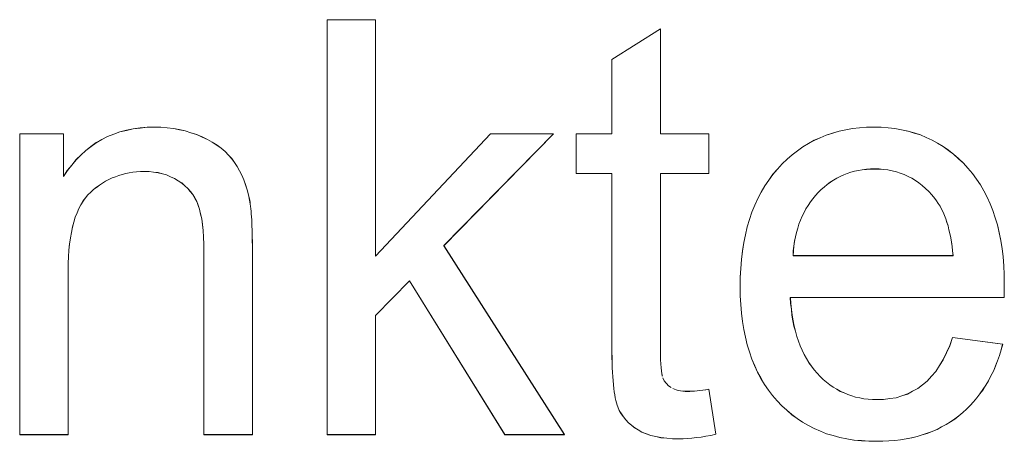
# Model space of a CAD drawing. Extents: x 229 to 926, y 37 to 878.
# Tile 115 of 194: x 331.44 to 337.37, y 829.52 to 832.06. Entities that reach past the tile are written whole.
import ezdxf

# ---------------------------------------------------------------- set-up
doc = ezdxf.new("R2010")
doc.units = 0
doc.layers.get('0').update_dxf_attribs({"lineweight": 13})
doc.layers.add('Beschriftung', color=7, linetype='Continuous', lineweight=25)
doc.layers.add('Beschriftung-A03ENJ5NI0', color=7, linetype='Continuous', lineweight=25)

# ---------------------------------------------------------------- blocks, each defined once
blk = doc.blocks.new('Referenz-A03ENJ5LI0', base_point=(255.7277, 65.704))
at = {"layer": 'Beschriftung', "color": 0, "lineweight": -2}
for p, q in [((333.2945, 829.5615), (333.2945, 832.0615)), ((333.2945, 832.0615), (333.5867, 832.0615)), ((333.5867, 832.0615), (333.5867, 830.6369)), ((335.0099, 831.8222), (335.3021, 832.0064)), ((335.3021, 832.0064), (335.3021, 831.3736)), ((335.0099, 831.3736), (335.0099, 831.8222)), ((332.1265, 831.4043), (332.1687, 831.409)), ((332.1687, 831.409), (332.2109, 831.4136)), ((332.2109, 831.4136), (332.2557, 831.4136)), ((332.2557, 831.4136), (332.2946, 831.4136)), ((332.2946, 831.4136), (332.332, 831.4099)), ((332.332, 831.4099), (332.3694, 831.4063)), ((332.3694, 831.4063), (332.4052, 831.399)), ((336.4586, 831.4058), (336.5012, 831.4097)), ((336.5012, 831.4097), (336.5438, 831.4136)), ((336.5438, 831.4136), (336.5885, 831.4136)), ((336.5885, 831.4136), (336.6317, 831.4136)), ((336.6317, 831.4136), (336.6729, 831.4098)), ((336.6729, 831.4098), (336.7142, 831.4058)), ((331.4439, 829.5615), (331.4439, 831.3736)), ((331.4439, 831.3736), (331.7071, 831.3736)), ((331.7071, 831.3736), (331.7071, 831.1161)), ((331.9392, 831.3393), (331.9735, 831.3578)), ((331.9735, 831.3578), (332.0104, 831.3717)), ((332.0104, 831.3717), (332.0474, 831.3857)), ((332.0474, 831.3857), (332.0869, 831.395)), ((332.0869, 831.395), (332.1265, 831.4043)), ((332.4052, 831.399), (332.4411, 831.3916)), ((332.4411, 831.3916), (332.4753, 831.3805)), ((332.4753, 831.3805), (332.5095, 831.3695)), ((332.5095, 831.3695), (332.5421, 831.3548)), ((332.5421, 831.3548), (332.5749, 831.3401)), ((333.5867, 830.6369), (334.2794, 831.3736)), ((334.6579, 831.3736), (333.9985, 830.7002)), ((334.2794, 831.3736), (334.6579, 831.3736)), ((334.794, 831.1354), (334.794, 831.3736)), ((334.794, 831.3736), (335.0099, 831.3736)), ((335.3021, 831.3736), (335.5943, 831.3736)), ((335.5943, 831.3736), (335.5943, 831.1354)), ((336.2281, 831.3348), (336.2644, 831.3505)), ((336.2644, 831.3505), (336.3009, 831.3663)), ((336.3009, 831.3663), (336.3392, 831.3781)), ((336.3392, 831.3781), (336.3776, 831.39)), ((336.3776, 831.39), (336.4181, 831.3979)), ((336.4181, 831.3979), (336.4586, 831.4058)), ((336.7142, 831.4058), (336.7534, 831.3981)), ((336.7534, 831.3981), (336.7927, 831.3904)), ((336.7927, 831.3904), (336.83, 831.3789)), ((336.83, 831.3789), (336.8673, 831.3672)), ((336.8673, 831.3672), (336.9026, 831.3518)), ((336.9026, 831.3518), (336.9379, 831.3363)), ((331.8416, 831.2741), (331.8733, 831.2974)), ((331.8733, 831.2974), (331.9049, 831.3207)), ((331.9049, 831.3207), (331.9392, 831.3393)), ((332.5749, 831.3401), (332.6035, 831.3231)), ((332.6035, 831.3231), (332.632, 831.3061)), ((332.632, 831.3061), (332.6565, 831.2868)), ((336.1275, 831.2718), (336.1596, 831.2954)), ((336.1596, 831.2954), (336.1939, 831.3151)), ((336.1939, 831.3151), (336.2281, 831.3348)), ((336.9379, 831.3363), (336.9712, 831.317)), ((336.9712, 831.317), (337.0047, 831.2977)), ((337.0047, 831.2977), (337.036, 831.2745)), ((331.7836, 831.2183), (331.8126, 831.2462)), ((331.8126, 831.2462), (331.8416, 831.2741)), ((332.6565, 831.2868), (332.6809, 831.2675)), ((332.6809, 831.2675), (332.7013, 831.2459)), ((332.7013, 831.2459), (332.7216, 831.2243)), ((336.0652, 831.2205), (336.0953, 831.248)), ((336.0953, 831.248), (336.1275, 831.2718)), ((337.036, 831.2745), (337.0673, 831.2513)), ((337.0673, 831.2513), (337.0968, 831.2242)), ((331.7308, 831.1532), (331.7572, 831.1858)), ((331.7572, 831.1858), (331.7836, 831.2183)), ((332.7216, 831.2243), (332.7378, 831.2004)), ((332.7378, 831.2004), (332.754, 831.1765)), ((332.754, 831.1765), (332.7678, 831.1504)), ((336.0071, 831.1613), (336.0351, 831.1928)), ((336.0351, 831.1928), (336.0652, 831.2205)), ((337.0968, 831.2242), (337.1261, 831.1972)), ((337.1261, 831.1972), (337.1535, 831.1663)), ((331.7071, 831.1161), (331.7308, 831.1532)), ((332.02, 831.1157), (331.9998, 831.1079)), ((332.0402, 831.1235), (332.02, 831.1157)), ((332.0611, 831.1294), (332.0402, 831.1235)), ((332.0821, 831.1352), (332.0611, 831.1294)), ((332.1038, 831.1391), (332.0821, 831.1352)), ((332.1255, 831.143), (332.1038, 831.1391)), ((332.1481, 831.1449), (332.1255, 831.143)), ((332.1706, 831.1469), (332.1481, 831.1449)), ((332.1939, 831.1469), (332.1706, 831.1469)), ((332.2231, 831.1469), (332.1939, 831.1469)), ((332.2505, 831.1434), (332.2231, 831.1469)), ((332.2779, 831.1399), (332.2505, 831.1434)), ((332.3033, 831.133), (332.2779, 831.1399)), ((332.3288, 831.1261), (332.3033, 831.133)), ((332.3524, 831.1157), (332.3288, 831.1261)), ((332.376, 831.1053), (332.3524, 831.1157)), ((332.7678, 831.1504), (332.7816, 831.1243)), ((332.7816, 831.1243), (332.793, 831.096)), ((335.0099, 831.1354), (334.794, 831.1354)), ((335.0099, 830.0918), (335.0099, 831.1354)), ((335.5943, 831.1354), (335.3021, 831.1354)), ((335.3021, 831.1354), (335.3021, 830.0739)), ((335.9546, 831.0951), (335.9791, 831.1298)), ((335.9791, 831.1298), (336.0071, 831.1613)), ((336.3847, 831.1177), (336.3645, 831.1067)), ((336.4059, 831.1266), (336.3847, 831.1177)), ((336.4271, 831.1355), (336.4059, 831.1266)), ((336.4492, 831.1422), (336.4271, 831.1355)), ((336.4714, 831.1488), (336.4492, 831.1422)), ((336.4945, 831.1532), (336.4714, 831.1488)), ((336.5177, 831.1577), (336.4945, 831.1532)), ((336.542, 831.1599), (336.5177, 831.1577)), ((336.5661, 831.1621), (336.542, 831.1599)), ((336.5914, 831.1621), (336.5661, 831.1621)), ((336.6192, 831.1621), (336.5914, 831.1621)), ((336.6457, 831.1593), (336.6192, 831.1621)), ((336.6722, 831.1565), (336.6457, 831.1593)), ((336.6975, 831.151), (336.6722, 831.1565)), ((336.7227, 831.1454), (336.6975, 831.151)), ((336.7466, 831.1371), (336.7227, 831.1454)), ((336.7706, 831.1287), (336.7466, 831.1371)), ((336.7932, 831.1175), (336.7706, 831.1287)), ((336.8159, 831.1065), (336.7932, 831.1175)), ((337.1535, 831.1663), (337.1809, 831.1354)), ((337.1809, 831.1354), (337.2049, 831.1013)), ((331.9064, 831.0515), (331.8886, 831.038)), ((331.9241, 831.0651), (331.9064, 831.0515)), ((331.9426, 831.0769), (331.9241, 831.0651)), ((331.9612, 831.0885), (331.9426, 831.0769)), ((331.9806, 831.0983), (331.9612, 831.0885)), ((331.9998, 831.1079), (331.9806, 831.0983)), ((332.3977, 831.0915), (332.376, 831.1053)), ((332.4194, 831.0776), (332.3977, 831.0915)), ((332.4378, 831.0614), (332.4194, 831.0776)), ((332.4563, 831.0452), (332.4378, 831.0614)), ((332.793, 831.096), (332.8043, 831.0677)), ((332.8043, 831.0677), (332.8133, 831.037)), ((335.9091, 831.0224), (335.93, 831.0603)), ((335.93, 831.0603), (335.9546, 831.0951)), ((336.2879, 831.0533), (336.2697, 831.0378)), ((336.306, 831.0689), (336.2879, 831.0533)), ((336.3252, 831.0822), (336.306, 831.0689)), ((336.3444, 831.0955), (336.3252, 831.0822)), ((336.3645, 831.1067), (336.3444, 831.0955)), ((336.8372, 831.0926), (336.8159, 831.1065)), ((336.8586, 831.0786), (336.8372, 831.0926)), ((336.8787, 831.062), (336.8586, 831.0786)), ((336.8987, 831.0453), (336.8787, 831.062)), ((337.2049, 831.1013), (337.2289, 831.0673)), ((337.2289, 831.0673), (337.2494, 831.0301)), ((331.8547, 831.0069), (331.8399, 830.9878)), ((331.8717, 831.0224), (331.8547, 831.0069)), ((331.8886, 831.038), (331.8717, 831.0224)), ((332.4714, 831.0267), (332.4563, 831.0452)), ((332.4865, 831.0081), (332.4714, 831.0267)), ((332.4983, 830.9873), (332.4865, 831.0081)), ((332.8133, 831.037), (332.8222, 831.0064)), ((332.8222, 831.0064), (332.8287, 830.9736)), ((335.888, 830.9845), (335.9091, 831.0224)), ((336.2354, 831.0023), (336.2201, 830.983)), ((336.2525, 831.02), (336.2354, 831.0023)), ((336.2697, 831.0378), (336.2525, 831.02)), ((336.9175, 831.0258), (336.8987, 831.0453)), ((336.9362, 831.0064), (336.9175, 831.0258)), ((336.9538, 830.984), (336.9362, 831.0064)), ((337.2494, 831.0301), (337.2699, 830.9928)), ((337.2699, 830.9928), (337.2871, 830.9525)), ((331.8123, 830.9462), (331.7996, 830.9237)), ((331.825, 830.9688), (331.8123, 830.9462)), ((331.8399, 830.9878), (331.825, 830.9688)), ((332.5101, 830.9664), (332.4983, 830.9873)), ((332.5186, 830.9431), (332.5101, 830.9664)), ((332.5272, 830.9199), (332.5186, 830.9431)), ((332.8287, 830.9736), (332.8307, 830.9629)), ((332.8307, 830.9629), (332.8325, 830.9503)), ((332.8325, 830.9503), (332.8343, 830.9376)), ((332.8343, 830.9376), (332.8358, 830.9229)), ((335.853, 830.9022), (335.8705, 830.9434)), ((335.8705, 830.9434), (335.888, 830.9845)), ((336.1915, 830.943), (336.1782, 830.9223)), ((336.2049, 830.9637), (336.1915, 830.943)), ((336.2201, 830.983), (336.2049, 830.9637)), ((336.9651, 830.9698), (336.9538, 830.984)), ((336.9753, 830.9536), (336.9651, 830.9698)), ((336.9856, 830.9375), (336.9753, 830.9536)), ((336.9948, 830.9196), (336.9856, 830.9375)), ((337.2871, 830.9525), (337.3042, 830.9121)), ((331.7891, 830.8977), (331.7785, 830.8717)), ((331.7996, 830.9237), (331.7891, 830.8977)), ((332.5335, 830.8908), (332.5272, 830.9199)), ((332.5399, 830.8617), (332.5335, 830.8908)), ((332.8358, 830.9229), (332.8373, 830.9083)), ((332.8373, 830.9083), (332.8385, 830.8917)), ((332.8385, 830.8917), (332.8399, 830.875)), ((332.8399, 830.875), (332.8408, 830.8563)), ((335.839, 830.8579), (335.853, 830.9022)), ((336.1554, 830.8777), (336.1458, 830.8539)), ((336.1668, 830.8999), (336.1554, 830.8777)), ((336.1782, 830.9223), (336.1668, 830.8999)), ((337.0039, 830.9016), (336.9948, 830.9196)), ((337.0119, 830.8819), (337.0039, 830.9016)), ((337.0199, 830.8622), (337.0119, 830.8819)), ((337.3042, 830.9121), (337.3179, 830.8687)), ((331.77, 830.8421), (331.7616, 830.8126)), ((331.7785, 830.8717), (331.77, 830.8421)), ((332.5442, 830.8266), (332.5399, 830.8617)), ((332.5485, 830.7915), (332.5442, 830.8266)), ((332.8408, 830.8563), (332.8419, 830.8377)), ((332.8419, 830.8377), (332.8426, 830.8171)), ((332.8426, 830.8171), (332.8434, 830.7964)), ((335.8145, 830.7661), (335.825, 830.8136)), ((335.825, 830.8136), (335.839, 830.8579)), ((336.1364, 830.8302), (336.1288, 830.805)), ((336.1458, 830.8539), (336.1364, 830.8302)), ((337.0268, 830.8407), (337.0199, 830.8622)), ((337.0338, 830.8192), (337.0268, 830.8407)), ((337.0396, 830.7959), (337.0338, 830.8192)), ((337.3179, 830.8687), (337.3317, 830.8252)), ((337.3317, 830.8252), (337.3419, 830.7785)), ((331.7551, 830.7796), (331.7489, 830.7467)), ((331.7616, 830.8126), (331.7551, 830.7796)), ((332.5506, 830.7506), (332.5485, 830.7915)), ((332.8434, 830.7964), (332.8439, 830.7737)), ((332.8439, 830.7737), (332.8444, 830.7511)), ((335.804, 830.7186), (335.8145, 830.7661)), ((336.1212, 830.7797), (336.1156, 830.753)), ((336.1288, 830.805), (336.1212, 830.7797)), ((337.0453, 830.7726), (337.0396, 830.7959)), ((337.05, 830.7475), (337.0453, 830.7726)), ((337.3419, 830.7785), (337.3522, 830.7319)), ((331.7446, 830.7102), (331.7403, 830.6736)), ((331.7489, 830.7467), (331.7446, 830.7102)), ((332.5528, 830.7096), (332.5506, 830.7506)), ((332.5528, 830.6627), (332.5528, 830.7096)), ((332.8444, 830.7511), (332.8447, 830.7265)), ((332.8447, 830.7265), (332.8449, 830.7018)), ((332.8449, 830.7018), (332.8449, 830.6751)), ((333.9985, 830.7002), (334.7251, 829.5615)), ((335.797, 830.6679), (335.804, 830.7186)), ((336.1062, 830.698), (336.1024, 830.6697)), ((336.1099, 830.7262), (336.1062, 830.698)), ((336.1156, 830.753), (336.1099, 830.7262)), ((337.0546, 830.7224), (337.05, 830.7475)), ((337.0582, 830.6956), (337.0546, 830.7224)), ((337.0617, 830.6687), (337.0582, 830.6956)), ((337.3522, 830.7319), (337.359, 830.6821)), ((331.7403, 830.6736), (331.7383, 830.6337)), ((332.5528, 829.5615), (332.5528, 830.6627)), ((332.8449, 830.6751), (332.8449, 829.5615)), ((335.7899, 830.6172), (335.797, 830.6679)), ((336.1024, 830.6697), (336.1005, 830.64)), ((336.1005, 830.64), (337.0642, 830.64)), ((337.0642, 830.64), (337.0617, 830.6687)), ((337.359, 830.6821), (337.3659, 830.6322)), ((331.7383, 830.6337), (331.7362, 830.5937)), ((331.7362, 830.5937), (331.7362, 830.5502)), ((335.7865, 830.5633), (335.7899, 830.6172)), ((337.3659, 830.6322), (337.3693, 830.5793)), ((337.3693, 830.5793), (337.3727, 830.5264)), ((331.7362, 830.5502), (331.7362, 829.5615)), ((335.783, 830.5093), (335.7865, 830.5633)), ((337.3727, 830.5264), (337.3727, 830.4704)), ((333.7907, 830.488), (333.5867, 830.2796)), ((334.3643, 829.5615), (333.7907, 830.488)), ((335.783, 830.4522), (335.783, 830.5093)), ((337.3727, 830.4704), (337.3727, 830.4566)), ((335.783, 830.3971), (335.783, 830.4522)), ((337.3719, 830.4157), (337.3711, 830.3885)), ((337.3723, 830.4362), (337.3719, 830.4157)), ((337.3727, 830.4566), (337.3723, 830.4362)), ((335.7865, 830.3449), (335.783, 830.3971)), ((335.7899, 830.2928), (335.7865, 830.3449)), ((337.3711, 830.3885), (336.0843, 830.3885)), ((336.0843, 830.3885), (336.0863, 830.3512)), ((336.0863, 830.3512), (336.0904, 830.3161)), ((335.7969, 830.2437), (335.7899, 830.2928)), ((336.0904, 830.3161), (336.0943, 830.281)), ((336.0943, 830.281), (336.1004, 830.248)), ((333.5867, 830.2796), (333.5867, 829.5615)), ((335.8038, 830.1947), (335.7969, 830.2437)), ((336.1004, 830.248), (336.1064, 830.2151)), ((335.8142, 830.1488), (335.8038, 830.1947)), ((336.1064, 830.2151), (336.1145, 830.1844)), ((336.1145, 830.1844), (336.1225, 830.1536)), ((335.8246, 830.1028), (335.8142, 830.1488)), ((335.8385, 830.0599), (335.8246, 830.1028)), ((336.1225, 830.1536), (336.1327, 830.1251)), ((336.1327, 830.1251), (336.1427, 830.0965)), ((337.0443, 830.0977), (337.0609, 830.1465)), ((337.0609, 830.1465), (337.3629, 830.1065)), ((337.3629, 830.1065), (337.354, 830.0717)), ((335.0099, 830.0572), (335.0099, 830.0918)), ((335.0105, 830.0256), (335.0099, 830.0572)), ((335.3021, 830.0739), (335.3021, 830.0409)), ((335.8523, 830.017), (335.8385, 830.0599)), ((336.1427, 830.0965), (336.1547, 830.0701)), ((336.1547, 830.0701), (336.1668, 830.0437)), ((336.1668, 830.0437), (336.1809, 830.0196)), ((337.0051, 830.0133), (337.0247, 830.0554)), ((337.0247, 830.0554), (337.0443, 830.0977)), ((337.354, 830.0717), (337.3432, 830.039)), ((335.011, 829.994), (335.0105, 830.0256)), ((335.0122, 829.9654), (335.011, 829.994)), ((335.3021, 830.0409), (335.3031, 830.0139)), ((335.3031, 830.0139), (335.304, 829.9869)), ((335.304, 829.9869), (335.3059, 829.9657)), ((335.8695, 829.9772), (335.8523, 830.017)), ((336.1809, 830.0196), (336.1949, 829.9953)), ((336.1949, 829.9953), (336.211, 829.9734)), ((336.9825, 829.9777), (337.0051, 830.0133)), ((337.3324, 830.0061), (337.3197, 829.9752)), ((337.3432, 830.039), (337.3324, 830.0061)), ((335.0133, 829.9367), (335.0122, 829.9654)), ((335.0149, 829.911), (335.0133, 829.9367)), ((335.3059, 829.9657), (335.3079, 829.9445)), ((335.3079, 829.9445), (335.3107, 829.9292)), ((335.3107, 829.9292), (335.3136, 829.914)), ((335.8869, 829.9374), (335.8695, 829.9772)), ((335.9077, 829.9007), (335.8869, 829.9374)), ((336.211, 829.9734), (336.227, 829.9514)), ((336.227, 829.9514), (336.2451, 829.9315)), ((336.2451, 829.9315), (336.2632, 829.9118)), ((336.9345, 829.9133), (336.96, 829.9421)), ((336.96, 829.9421), (336.9825, 829.9777)), ((337.3069, 829.9444), (337.2923, 829.9155)), ((337.3197, 829.9752), (337.3069, 829.9444)), ((335.0166, 829.8854), (335.0149, 829.911)), ((335.0188, 829.8628), (335.0166, 829.8854)), ((335.3175, 829.9046), (335.3251, 829.8858)), ((335.3251, 829.8858), (335.3376, 829.8708)), ((335.3376, 829.8708), (335.3501, 829.8559)), ((335.9284, 829.864), (335.9077, 829.9007)), ((336.2632, 829.9118), (336.2824, 829.8944)), ((336.2824, 829.8944), (336.3017, 829.877)), ((336.3017, 829.877), (336.3219, 829.8622)), ((336.8806, 829.8621), (336.909, 829.8843)), ((336.909, 829.8843), (336.9345, 829.9133)), ((337.2775, 829.8866), (337.2611, 829.8596)), ((337.2923, 829.9155), (337.2775, 829.8866)), ((335.0211, 829.8401), (335.0188, 829.8628)), ((335.0238, 829.8203), (335.0211, 829.8401)), ((335.0267, 829.8006), (335.0238, 829.8203)), ((335.3501, 829.8559), (335.3675, 829.8448)), ((335.3762, 829.8392), (335.3867, 829.835)), ((335.3867, 829.835), (335.3972, 829.8308)), ((335.3972, 829.8308), (335.4096, 829.8281)), ((335.4096, 829.8281), (335.4221, 829.8253)), ((335.4221, 829.8253), (335.4364, 829.8239)), ((335.4364, 829.8239), (335.4506, 829.8225)), ((335.4506, 829.8225), (335.4668, 829.8225)), ((335.4668, 829.8225), (335.4788, 829.8225)), ((335.4788, 829.8225), (335.4929, 829.8233)), ((335.4929, 829.8233), (335.5069, 829.8241)), ((335.5069, 829.8241), (335.5229, 829.8257)), ((335.5229, 829.8257), (335.5388, 829.8273)), ((335.5388, 829.8273), (335.5567, 829.8296)), ((335.5567, 829.8296), (335.5745, 829.832)), ((335.5745, 829.832), (335.5943, 829.8351)), ((335.5943, 829.8351), (335.6361, 829.5639)), ((335.9527, 829.8303), (335.9284, 829.864)), ((335.977, 829.7967), (335.9527, 829.8303)), ((336.3219, 829.8622), (336.3422, 829.8473)), ((336.3422, 829.8473), (336.3637, 829.8349)), ((336.3637, 829.8349), (336.3852, 829.8226)), ((336.3852, 829.8226), (336.4077, 829.8126)), ((336.4077, 829.8126), (336.4301, 829.8027)), ((336.755, 829.7953), (336.7893, 829.8064)), ((336.7893, 829.8064), (336.8207, 829.8231)), ((336.8207, 829.8231), (336.8521, 829.8398)), ((336.8521, 829.8398), (336.8806, 829.8621)), ((337.226, 829.8076), (337.2077, 829.7826)), ((337.2445, 829.8326), (337.226, 829.8076)), ((337.2611, 829.8596), (337.2445, 829.8326)), ((335.0299, 829.7838), (335.0267, 829.8006)), ((335.0333, 829.7672), (335.0299, 829.7838)), ((335.0373, 829.7534), (335.0333, 829.7672)), ((335.0412, 829.7396), (335.0373, 829.7534)), ((336.0047, 829.7661), (335.977, 829.7967)), ((336.0324, 829.7356), (336.0047, 829.7661)), ((336.4301, 829.8027), (336.4539, 829.7953)), ((336.4539, 829.7953), (336.4775, 829.7879)), ((336.4775, 829.7879), (336.5023, 829.7829)), ((336.5023, 829.7829), (336.5271, 829.7779)), ((336.5271, 829.7779), (336.553, 829.7755)), ((336.553, 829.7755), (336.5789, 829.773)), ((336.5789, 829.773), (336.6059, 829.773)), ((336.6059, 829.773), (336.6461, 829.773)), ((336.6461, 829.773), (336.6834, 829.7785)), ((336.6834, 829.7785), (336.7207, 829.7841)), ((336.7207, 829.7841), (336.755, 829.7953)), ((337.1873, 829.7595), (337.1669, 829.7364)), ((337.2077, 829.7826), (337.1873, 829.7595)), ((335.0456, 829.7289), (335.0412, 829.7396)), ((335.0545, 829.7073), (335.0456, 829.7289)), ((335.0667, 829.6878), (335.0545, 829.7073)), ((335.0789, 829.6683), (335.0667, 829.6878)), ((336.0625, 829.7087), (336.0324, 829.7356)), ((336.0927, 829.682), (336.0625, 829.7087)), ((337.1224, 829.6942), (337.0982, 829.675)), ((337.1447, 829.7153), (337.1224, 829.6942)), ((337.1669, 829.7364), (337.1447, 829.7153)), ((335.0943, 829.6509), (335.0789, 829.6683)), ((335.1097, 829.6336), (335.0943, 829.6509)), ((335.1284, 829.6182), (335.1097, 829.6336)), ((336.1253, 829.6591), (336.0927, 829.682)), ((336.1579, 829.6361), (336.1253, 829.6591)), ((336.193, 829.617), (336.1579, 829.6361)), ((337.0484, 829.639), (337.0225, 829.6222)), ((337.0741, 829.6558), (337.0484, 829.639)), ((337.0982, 829.675), (337.0741, 829.6558)), ((335.147, 829.6029), (335.1284, 829.6182)), ((335.1688, 829.5897), (335.147, 829.6029)), ((335.1908, 829.5764), (335.1688, 829.5897)), ((335.2172, 829.5665), (335.1908, 829.5764)), ((336.228, 829.5979), (336.193, 829.617)), ((336.2655, 829.5826), (336.228, 829.5979)), ((336.303, 829.5673), (336.2655, 829.5826)), ((336.9091, 829.5695), (336.8783, 829.5598)), ((336.9383, 829.5814), (336.9091, 829.5695)), ((336.9675, 829.5934), (336.9383, 829.5814)), ((336.995, 829.6078), (336.9675, 829.5934)), ((337.0225, 829.6222), (336.995, 829.6078)), ((331.7362, 829.5615), (331.4439, 829.5615)), ((332.8449, 829.5615), (332.5528, 829.5615)), ((333.5867, 829.5615), (333.2945, 829.5615)), ((334.7251, 829.5615), (334.3643, 829.5615)), ((335.2435, 829.5565), (335.2172, 829.5665)), ((335.2743, 829.5499), (335.2435, 829.5565)), ((335.3051, 829.5434), (335.2743, 829.5499)), ((335.3404, 829.5401), (335.3051, 829.5434)), ((335.3757, 829.5367), (335.3404, 829.5401)), ((335.4154, 829.5367), (335.3757, 829.5367)), ((335.4398, 829.5367), (335.4154, 829.5367)), ((335.4657, 829.5385), (335.4398, 829.5367)), ((335.4916, 829.5401), (335.4657, 829.5385)), ((335.5192, 829.5435), (335.4916, 829.5401)), ((335.5468, 829.5469), (335.5192, 829.5435)), ((335.576, 829.552), (335.5468, 829.5469)), ((335.6052, 829.5571), (335.576, 829.552)), ((335.6361, 829.5639), (335.6052, 829.5571)), ((336.3429, 829.5559), (336.303, 829.5673)), ((336.3829, 829.5444), (336.3429, 829.5559)), ((336.4253, 829.5368), (336.3829, 829.5444)), ((336.4677, 829.5291), (336.4253, 829.5368)), ((336.5125, 829.5253), (336.4677, 829.5291)), ((336.5573, 829.5215), (336.5125, 829.5253)), ((336.6047, 829.5215), (336.5573, 829.5215)), ((336.6422, 829.5215), (336.6047, 829.5215)), ((336.6781, 829.5239), (336.6422, 829.5215)), ((336.7139, 829.5263), (336.6781, 829.5239)), ((336.7481, 829.5311), (336.7139, 829.5263)), ((336.7823, 829.5359), (336.7481, 829.5311)), ((336.8149, 829.5431), (336.7823, 829.5359)), ((336.8474, 829.5503), (336.8149, 829.5431)), ((336.8783, 829.5598), (336.8474, 829.5503))]:
    blk.add_line(p, q, dxfattribs=at)
blk = doc.blocks.new('Referenz-A03ENJ62I0', base_point=(255.7277, 65.7055))
at = {"layer": 'Beschriftung-A03ENJ5NI0', "color": 0, "lineweight": -2}
for p, q in [((333.2946, 829.5613), (333.2946, 832.0613)), ((333.2946, 832.0613), (333.5868, 832.0613)), ((333.5868, 832.0613), (333.5868, 830.6366)), ((335.01, 831.8219), (335.3022, 832.0061)), ((335.3022, 832.0061), (335.3022, 831.3734)), ((335.01, 831.3734), (335.01, 831.8219)), ((332.1266, 831.4041), (332.1688, 831.4087)), ((332.1688, 831.4087), (332.211, 831.4134)), ((332.211, 831.4134), (332.2558, 831.4134)), ((332.2558, 831.4134), (332.2948, 831.4134)), ((332.2948, 831.4134), (332.3321, 831.4097)), ((332.3321, 831.4097), (332.3695, 831.406)), ((336.4587, 831.4056), (336.5013, 831.4095)), ((336.5013, 831.4095), (336.5439, 831.4134)), ((336.5439, 831.4134), (336.5886, 831.4134)), ((336.5886, 831.4134), (336.6318, 831.4134)), ((336.6318, 831.4134), (336.673, 831.4095)), ((336.673, 831.4095), (336.7143, 831.4056)), ((331.444, 829.5613), (331.444, 831.3734)), ((331.444, 831.3734), (331.7072, 831.3734)), ((331.7072, 831.3734), (331.7072, 831.1158)), ((331.9393, 831.339), (331.9736, 831.3576)), ((331.9736, 831.3576), (332.0105, 831.3715)), ((332.0105, 831.3715), (332.0475, 831.3855)), ((332.0475, 831.3855), (332.087, 831.3948)), ((332.087, 831.3948), (332.1266, 831.4041)), ((332.3695, 831.406), (332.4053, 831.3987)), ((332.4053, 831.3987), (332.4412, 831.3913)), ((332.4412, 831.3913), (332.4754, 831.3803)), ((332.4754, 831.3803), (332.5097, 831.3693)), ((332.5097, 831.3693), (332.5423, 831.3545)), ((332.5423, 831.3545), (332.575, 831.3398)), ((333.5868, 830.6366), (334.2796, 831.3734)), ((334.658, 831.3734), (333.9986, 830.7)), ((334.2796, 831.3734), (334.658, 831.3734)), ((334.7941, 831.1352), (334.7941, 831.3734)), ((334.7941, 831.3734), (335.01, 831.3734)), ((335.3022, 831.3734), (335.5944, 831.3734)), ((335.5944, 831.3734), (335.5944, 831.1352)), ((336.2282, 831.3346), (336.2645, 831.3503)), ((336.2645, 831.3503), (336.301, 831.3661)), ((336.301, 831.3661), (336.3393, 831.3779)), ((336.3393, 831.3779), (336.3778, 831.3897)), ((336.3778, 831.3897), (336.4182, 831.3976)), ((336.4182, 831.3976), (336.4587, 831.4056)), ((336.7143, 831.4056), (336.7535, 831.3979)), ((336.7535, 831.3979), (336.7929, 831.3902)), ((336.7929, 831.3902), (336.8301, 831.3786)), ((336.8301, 831.3786), (336.8674, 831.367)), ((336.8674, 831.367), (336.9027, 831.3515)), ((336.9027, 831.3515), (336.9381, 831.3361)), ((331.8417, 831.2739), (331.8734, 831.2972)), ((331.8734, 831.2972), (331.905, 831.3205)), ((331.905, 831.3205), (331.9393, 831.339)), ((332.575, 831.3398), (332.6036, 831.3229)), ((332.6036, 831.3229), (332.6321, 831.3059)), ((332.6321, 831.3059), (332.6566, 831.2865)), ((336.1276, 831.2715), (336.1597, 831.2951)), ((336.1597, 831.2951), (336.194, 831.3149)), ((336.194, 831.3149), (336.2282, 831.3346)), ((336.9381, 831.3361), (336.9713, 831.3168)), ((336.9713, 831.3168), (337.0048, 831.2975)), ((337.0048, 831.2975), (337.0361, 831.2743)), ((331.7837, 831.2181), (331.8128, 831.246)), ((331.8128, 831.246), (331.8417, 831.2739)), ((332.6566, 831.2865), (332.681, 831.2673)), ((332.681, 831.2673), (332.7014, 831.2456)), ((332.7014, 831.2456), (332.7217, 831.2241)), ((336.0653, 831.2203), (336.0954, 831.2478)), ((336.0954, 831.2478), (336.1276, 831.2715)), ((337.0361, 831.2743), (337.0674, 831.2511)), ((337.0674, 831.2511), (337.0969, 831.224)), ((331.7309, 831.153), (331.7573, 831.1855)), ((331.7573, 831.1855), (331.7837, 831.2181)), ((332.7217, 831.2241), (332.7379, 831.2002)), ((332.7379, 831.2002), (332.7541, 831.1763)), ((332.7541, 831.1763), (332.768, 831.1502)), ((336.0072, 831.1611), (336.0352, 831.1926)), ((336.0352, 831.1926), (336.0653, 831.2203)), ((337.0969, 831.224), (337.1262, 831.197)), ((337.1262, 831.197), (337.1536, 831.1661)), ((331.7072, 831.1158), (331.7309, 831.153)), ((332.0201, 831.1155), (332, 831.1077)), ((332.0403, 831.1233), (332.0201, 831.1155)), ((332.0612, 831.1291), (332.0403, 831.1233)), ((332.0822, 831.135), (332.0612, 831.1291)), ((332.1039, 831.1388), (332.0822, 831.135)), ((332.1256, 831.1427), (332.1039, 831.1388)), ((332.1482, 831.1447), (332.1256, 831.1427)), ((332.1707, 831.1466), (332.1482, 831.1447)), ((332.194, 831.1466), (332.1707, 831.1466)), ((332.2232, 831.1466), (332.194, 831.1466)), ((332.2506, 831.1432), (332.2232, 831.1466)), ((332.278, 831.1397), (332.2506, 831.1432)), ((332.3034, 831.1328), (332.278, 831.1397)), ((332.3289, 831.1258), (332.3034, 831.1328)), ((332.3525, 831.1155), (332.3289, 831.1258)), ((332.3761, 831.1051), (332.3525, 831.1155)), ((332.768, 831.1502), (332.7818, 831.1241)), ((332.7818, 831.1241), (332.7931, 831.0957)), ((335.01, 831.1352), (334.7941, 831.1352)), ((335.01, 830.0915), (335.01, 831.1352)), ((335.5944, 831.1352), (335.3022, 831.1352)), ((335.3022, 831.1352), (335.3022, 830.0736)), ((335.9547, 831.0948), (335.9792, 831.1296)), ((335.9792, 831.1296), (336.0072, 831.1611)), ((336.3848, 831.1175), (336.3646, 831.1064)), ((336.406, 831.1264), (336.3848, 831.1175)), ((336.4272, 831.1352), (336.406, 831.1264)), ((336.4493, 831.1419), (336.4272, 831.1352)), ((336.4715, 831.1486), (336.4493, 831.1419)), ((336.4946, 831.153), (336.4715, 831.1486)), ((336.5178, 831.1574), (336.4946, 831.153)), ((336.5421, 831.1597), (336.5178, 831.1574)), ((336.5662, 831.1619), (336.5421, 831.1597)), ((336.5915, 831.1619), (336.5662, 831.1619)), ((336.6193, 831.1619), (336.5915, 831.1619)), ((336.6458, 831.159), (336.6193, 831.1619)), ((336.6723, 831.1563), (336.6458, 831.159)), ((336.6976, 831.1507), (336.6723, 831.1563)), ((336.7228, 831.1452), (336.6976, 831.1507)), ((336.7467, 831.1369), (336.7228, 831.1452)), ((336.7707, 831.1285), (336.7467, 831.1369)), ((336.7933, 831.1173), (336.7707, 831.1285)), ((336.816, 831.1062), (336.7933, 831.1173)), ((337.1536, 831.1661), (337.181, 831.1352)), ((337.181, 831.1352), (337.205, 831.1011)), ((331.9065, 831.0513), (331.8887, 831.0378)), ((331.9242, 831.0649), (331.9065, 831.0513)), ((331.9428, 831.0766), (331.9242, 831.0649)), ((331.9613, 831.0883), (331.9428, 831.0766)), ((331.9807, 831.0981), (331.9613, 831.0883)), ((332, 831.1077), (331.9807, 831.0981)), ((332.3978, 831.0912), (332.3761, 831.1051)), ((332.4195, 831.0774), (332.3978, 831.0912)), ((332.4379, 831.0612), (332.4195, 831.0774)), ((332.4564, 831.045), (332.4379, 831.0612)), ((332.7931, 831.0957), (332.8045, 831.0674)), ((332.8045, 831.0674), (332.8134, 831.0368)), ((335.9092, 831.0222), (335.9301, 831.0601)), ((335.9301, 831.0601), (335.9547, 831.0948)), ((336.288, 831.0531), (336.2698, 831.0376)), ((336.3061, 831.0686), (336.288, 831.0531)), ((336.3253, 831.0819), (336.3061, 831.0686)), ((336.3445, 831.0953), (336.3253, 831.0819)), ((336.3646, 831.1064), (336.3445, 831.0953)), ((336.8373, 831.0924), (336.816, 831.1062)), ((336.8587, 831.0784), (336.8373, 831.0924)), ((336.8788, 831.0617), (336.8587, 831.0784)), ((336.8988, 831.045), (336.8788, 831.0617)), ((337.205, 831.1011), (337.229, 831.0671)), ((337.229, 831.0671), (337.2495, 831.0298)), ((331.8548, 831.0066), (331.84, 830.9875)), ((331.8718, 831.0222), (331.8548, 831.0066)), ((331.8887, 831.0378), (331.8718, 831.0222)), ((332.4715, 831.0265), (332.4564, 831.045)), ((332.4866, 831.0079), (332.4715, 831.0265)), ((332.4984, 830.987), (332.4866, 831.0079)), ((332.8134, 831.0368), (332.8223, 831.0062)), ((332.8223, 831.0062), (332.8288, 830.9734)), ((335.8881, 830.9843), (335.9092, 831.0222)), ((336.2355, 831.0021), (336.2202, 830.9828)), ((336.2526, 831.0198), (336.2355, 831.0021)), ((336.2698, 831.0376), (336.2526, 831.0198)), ((336.9176, 831.0256), (336.8988, 831.045)), ((336.9363, 831.0061), (336.9176, 831.0256)), ((336.9539, 830.9838), (336.9363, 831.0061)), ((337.2495, 831.0298), (337.27, 830.9926)), ((337.27, 830.9926), (337.2872, 830.9523)), ((331.8125, 830.946), (331.7998, 830.9235)), ((331.8252, 830.9685), (331.8125, 830.946)), ((331.84, 830.9875), (331.8252, 830.9685)), ((332.5102, 830.9662), (332.4984, 830.987)), ((332.5188, 830.9428), (332.5102, 830.9662)), ((332.5273, 830.9197), (332.5188, 830.9428)), ((332.8288, 830.9734), (332.8308, 830.9627)), ((332.8308, 830.9627), (332.8326, 830.9501)), ((332.8326, 830.9501), (332.8344, 830.9374)), ((332.8344, 830.9374), (332.8359, 830.9227)), ((335.8532, 830.902), (335.8706, 830.9432)), ((335.8706, 830.9432), (335.8881, 830.9843)), ((336.1916, 830.9428), (336.1783, 830.922)), ((336.205, 830.9635), (336.1916, 830.9428)), ((336.2202, 830.9828), (336.205, 830.9635)), ((336.9652, 830.9695), (336.9539, 830.9838)), ((336.9754, 830.9533), (336.9652, 830.9695)), ((336.9857, 830.9373), (336.9754, 830.9533)), ((336.9949, 830.9194), (336.9857, 830.9373)), ((337.2872, 830.9523), (337.3043, 830.9119)), ((331.7892, 830.8975), (331.7786, 830.8715)), ((331.7998, 830.9235), (331.7892, 830.8975)), ((332.5336, 830.8905), (332.5273, 830.9197)), ((332.5401, 830.8614), (332.5336, 830.8905)), ((332.8359, 830.9227), (332.8374, 830.9081)), ((332.8374, 830.9081), (332.8386, 830.8915)), ((332.8386, 830.8915), (332.84, 830.8747)), ((332.84, 830.8747), (332.841, 830.8561)), ((335.8391, 830.8577), (335.8532, 830.902)), ((336.1555, 830.8775), (336.1459, 830.8537)), ((336.1669, 830.8997), (336.1555, 830.8775)), ((336.1783, 830.922), (336.1669, 830.8997)), ((337.004, 830.9014), (336.9949, 830.9194)), ((337.012, 830.8817), (337.004, 830.9014)), ((337.02, 830.862), (337.012, 830.8817)), ((337.3043, 830.9119), (337.318, 830.8684)), ((331.7701, 830.8419), (331.7617, 830.8124)), ((331.7786, 830.8715), (331.7701, 830.8419)), ((332.5443, 830.8263), (332.5401, 830.8614)), ((332.5486, 830.7912), (332.5443, 830.8263)), ((332.841, 830.8561), (332.8421, 830.8374)), ((332.8421, 830.8374), (332.8427, 830.8169)), ((332.8427, 830.8169), (332.8435, 830.7962)), ((335.8146, 830.7658), (335.8251, 830.8134)), ((335.8251, 830.8134), (335.8391, 830.8577)), ((336.1365, 830.83), (336.1289, 830.8048)), ((336.1459, 830.8537), (336.1365, 830.83)), ((337.0269, 830.8405), (337.02, 830.862)), ((337.0339, 830.819), (337.0269, 830.8405)), ((337.0397, 830.7957), (337.0339, 830.819)), ((337.318, 830.8684), (337.3318, 830.8249)), ((337.3318, 830.8249), (337.342, 830.7783)), ((331.7553, 830.7793), (331.749, 830.7464)), ((331.7617, 830.8124), (331.7553, 830.7793)), ((332.5507, 830.7503), (332.5486, 830.7912)), ((332.8435, 830.7962), (332.844, 830.7735)), ((332.844, 830.7735), (332.8445, 830.7508)), ((335.8041, 830.7184), (335.8146, 830.7658)), ((336.1213, 830.7795), (336.1157, 830.7527)), ((336.1289, 830.8048), (336.1213, 830.7795)), ((337.0454, 830.7724), (337.0397, 830.7957)), ((337.0501, 830.7473), (337.0454, 830.7724)), ((337.342, 830.7783), (337.3523, 830.7317)), ((331.7447, 830.7099), (331.7404, 830.6734)), ((331.749, 830.7464), (331.7447, 830.7099)), ((332.5529, 830.7094), (332.5507, 830.7503)), ((332.5529, 830.6625), (332.5529, 830.7094)), ((332.8445, 830.7508), (332.8448, 830.7262)), ((332.8448, 830.7262), (332.845, 830.7016)), ((332.845, 830.7016), (332.845, 830.6749)), ((333.9986, 830.7), (334.7252, 829.5613)), ((335.7971, 830.6676), (335.8041, 830.7184)), ((336.1063, 830.6977), (336.1025, 830.6695)), ((336.11, 830.726), (336.1063, 830.6977)), ((336.1157, 830.7527), (336.11, 830.726)), ((337.0548, 830.7221), (337.0501, 830.7473)), ((337.0583, 830.6954), (337.0548, 830.7221)), ((337.0618, 830.6684), (337.0583, 830.6954)), ((337.3523, 830.7317), (337.3591, 830.6819)), ((331.7404, 830.6734), (331.7384, 830.6335)), ((332.5529, 829.5613), (332.5529, 830.6625)), ((332.845, 830.6749), (332.845, 829.5613)), ((335.79, 830.6169), (335.7971, 830.6676)), ((336.1025, 830.6695), (336.1007, 830.6397)), ((336.1007, 830.6397), (337.0643, 830.6397)), ((337.0643, 830.6397), (337.0618, 830.6684)), ((337.3591, 830.6819), (337.366, 830.632)), ((331.7384, 830.6335), (331.7363, 830.5935)), ((331.7363, 830.5935), (331.7363, 830.55)), ((335.7866, 830.563), (335.79, 830.6169)), ((337.366, 830.632), (337.3694, 830.5791)), ((337.3694, 830.5791), (337.3728, 830.5262)), ((331.7363, 830.55), (331.7363, 829.5613)), ((335.7831, 830.5091), (335.7866, 830.563)), ((337.3728, 830.5262), (337.3728, 830.4701)), ((333.7908, 830.4878), (333.5868, 830.2794)), ((334.3644, 829.5613), (333.7908, 830.4878)), ((335.7831, 830.452), (335.7831, 830.5091)), ((337.3728, 830.4701), (337.3728, 830.4564)), ((335.7831, 830.3968), (335.7831, 830.452)), ((337.372, 830.4155), (337.3712, 830.3882)), ((337.3724, 830.436), (337.372, 830.4155)), ((337.3728, 830.4564), (337.3724, 830.436)), ((335.7866, 830.3447), (335.7831, 830.3968)), ((335.79, 830.2926), (335.7866, 830.3447)), ((337.3712, 830.3882), (336.0844, 830.3882)), ((336.0844, 830.3882), (336.0864, 830.3509)), ((336.0864, 830.3509), (336.0905, 830.3158)), ((335.797, 830.2435), (335.79, 830.2926)), ((336.0905, 830.3158), (336.0944, 830.2807)), ((336.0944, 830.2807), (336.1005, 830.2478)), ((333.5868, 830.2794), (333.5868, 829.5613)), ((335.8039, 830.1945), (335.797, 830.2435)), ((336.1005, 830.2478), (336.1065, 830.2148)), ((335.8143, 830.1486), (335.8039, 830.1945)), ((336.1065, 830.2148), (336.1146, 830.1841)), ((336.1146, 830.1841), (336.1226, 830.1534)), ((335.8247, 830.1026), (335.8143, 830.1486)), ((335.8386, 830.0597), (335.8247, 830.1026)), ((336.1226, 830.1534), (336.1328, 830.1249)), ((336.1328, 830.1249), (336.1428, 830.0963)), ((337.0444, 830.0975), (337.061, 830.1463)), ((337.061, 830.1463), (337.363, 830.1062)), ((337.363, 830.1062), (337.3541, 830.0715)), ((335.01, 830.057), (335.01, 830.0915)), ((335.0106, 830.0254), (335.01, 830.057)), ((335.3022, 830.0736), (335.3022, 830.0407)), ((335.8524, 830.0168), (335.8386, 830.0597)), ((336.1428, 830.0963), (336.1549, 830.0699)), ((336.1549, 830.0699), (336.1669, 830.0435)), ((336.1669, 830.0435), (336.181, 830.0193)), ((337.0052, 830.013), (337.0248, 830.0552)), ((337.0248, 830.0552), (337.0444, 830.0975)), ((337.3541, 830.0715), (337.3433, 830.0387)), ((335.0111, 829.9938), (335.0106, 830.0254)), ((335.0123, 829.9652), (335.0111, 829.9938)), ((335.3022, 830.0407), (335.3032, 830.0137)), ((335.3032, 830.0137), (335.3041, 829.9867)), ((335.3041, 829.9867), (335.306, 829.9654)), ((335.8696, 829.977), (335.8524, 830.0168)), ((336.181, 830.0193), (336.195, 829.9951)), ((336.195, 829.9951), (336.2111, 829.9732)), ((336.9826, 829.9775), (337.0052, 830.013)), ((337.3325, 830.0058), (337.3198, 829.975)), ((337.3433, 830.0387), (337.3325, 830.0058)), ((335.0134, 829.9365), (335.0123, 829.9652)), ((335.015, 829.9108), (335.0134, 829.9365)), ((335.306, 829.9654), (335.308, 829.9443)), ((335.308, 829.9443), (335.3108, 829.929)), ((335.3108, 829.929), (335.3137, 829.9137)), ((335.887, 829.9372), (335.8696, 829.977)), ((335.9078, 829.9005), (335.887, 829.9372)), ((336.2111, 829.9732), (336.2271, 829.9512)), ((336.2271, 829.9512), (336.2452, 829.9313)), ((336.2452, 829.9313), (336.2633, 829.9115)), ((336.9346, 829.9131), (336.9601, 829.9419)), ((336.9601, 829.9419), (336.9826, 829.9775)), ((337.307, 829.9441), (337.2924, 829.9153)), ((337.3198, 829.975), (337.307, 829.9441)), ((335.0167, 829.8852), (335.015, 829.9108)), ((335.0189, 829.8625), (335.0167, 829.8852)), ((335.3176, 829.9043), (335.3252, 829.8856)), ((335.3252, 829.8856), (335.3377, 829.8706)), ((335.3377, 829.8706), (335.3502, 829.8556)), ((335.9285, 829.8638), (335.9078, 829.9005)), ((336.2633, 829.9115), (336.2825, 829.8941)), ((336.2825, 829.8941), (336.3018, 829.8768)), ((336.3018, 829.8768), (336.322, 829.862)), ((336.8807, 829.8619), (336.9091, 829.8841)), ((336.9091, 829.8841), (336.9346, 829.9131)), ((337.2777, 829.8863), (337.2612, 829.8594)), ((337.2924, 829.9153), (337.2777, 829.8863)), ((335.0212, 829.8398), (335.0189, 829.8625)), ((335.0239, 829.8201), (335.0212, 829.8398)), ((335.0268, 829.8004), (335.0239, 829.8201)), ((335.3502, 829.8556), (335.3676, 829.8446)), ((335.3763, 829.839), (335.3868, 829.8348)), ((335.3868, 829.8348), (335.3973, 829.8306)), ((335.3973, 829.8306), (335.4097, 829.8279)), ((335.4097, 829.8279), (335.4222, 829.8251)), ((335.4222, 829.8251), (335.4365, 829.8237)), ((335.4365, 829.8237), (335.4507, 829.8222)), ((335.4507, 829.8222), (335.4669, 829.8222)), ((335.4669, 829.8222), (335.479, 829.8222)), ((335.479, 829.8222), (335.493, 829.823)), ((335.493, 829.823), (335.507, 829.8239)), ((335.507, 829.8239), (335.523, 829.8255)), ((335.523, 829.8255), (335.5389, 829.8271)), ((335.5389, 829.8271), (335.5568, 829.8294)), ((335.5568, 829.8294), (335.5746, 829.8318)), ((335.5746, 829.8318), (335.5944, 829.8349)), ((335.5944, 829.8349), (335.6362, 829.5637)), ((335.9528, 829.8301), (335.9285, 829.8638)), ((335.9771, 829.7964), (335.9528, 829.8301)), ((336.322, 829.862), (336.3424, 829.847)), ((336.3424, 829.847), (336.3638, 829.8347)), ((336.3638, 829.8347), (336.3853, 829.8224)), ((336.3853, 829.8224), (336.4078, 829.8124)), ((336.4078, 829.8124), (336.4302, 829.8025)), ((336.7551, 829.795), (336.7894, 829.8062)), ((336.7894, 829.8062), (336.8208, 829.8229)), ((336.8208, 829.8229), (336.8522, 829.8396)), ((336.8522, 829.8396), (336.8807, 829.8619)), ((337.2261, 829.8074), (337.2078, 829.7824)), ((337.2446, 829.8324), (337.2261, 829.8074)), ((337.2612, 829.8594), (337.2446, 829.8324)), ((335.03, 829.7836), (335.0268, 829.8004)), ((335.0335, 829.7669), (335.03, 829.7836)), ((335.0374, 829.7532), (335.0335, 829.7669)), ((335.0413, 829.7394), (335.0374, 829.7532)), ((336.0048, 829.7659), (335.9771, 829.7964)), ((336.0325, 829.7353), (336.0048, 829.7659)), ((336.4302, 829.8025), (336.454, 829.7951)), ((336.454, 829.7951), (336.4776, 829.7876)), ((336.4776, 829.7876), (336.5024, 829.7826)), ((336.5024, 829.7826), (336.5272, 829.7777)), ((336.5272, 829.7777), (336.5531, 829.7753)), ((336.5531, 829.7753), (336.579, 829.7728)), ((336.579, 829.7728), (336.606, 829.7728)), ((336.606, 829.7728), (336.6462, 829.7728)), ((336.6462, 829.7728), (336.6835, 829.7783)), ((336.6835, 829.7783), (336.7208, 829.7839)), ((336.7208, 829.7839), (336.7551, 829.795)), ((337.1874, 829.7593), (337.167, 829.7362)), ((337.2078, 829.7824), (337.1874, 829.7593)), ((335.0457, 829.7287), (335.0413, 829.7394)), ((335.0546, 829.7071), (335.0457, 829.7287)), ((335.0668, 829.6876), (335.0546, 829.7071)), ((335.079, 829.6681), (335.0668, 829.6876)), ((336.0626, 829.7085), (336.0325, 829.7353)), ((336.0928, 829.6817), (336.0626, 829.7085)), ((337.1225, 829.694), (337.0983, 829.6747)), ((337.1448, 829.7151), (337.1225, 829.694)), ((337.167, 829.7362), (337.1448, 829.7151)), ((335.0944, 829.6507), (335.079, 829.6681)), ((335.1098, 829.6333), (335.0944, 829.6507)), ((335.1285, 829.618), (335.1098, 829.6333)), ((336.1254, 829.6589), (336.0928, 829.6817)), ((336.158, 829.6359), (336.1254, 829.6589)), ((336.1931, 829.6168), (336.158, 829.6359)), ((337.0485, 829.6388), (337.0226, 829.622)), ((337.0742, 829.6556), (337.0485, 829.6388)), ((337.0983, 829.6747), (337.0742, 829.6556)), ((335.1471, 829.6027), (335.1285, 829.618)), ((335.169, 829.5895), (335.1471, 829.6027)), ((335.1909, 829.5762), (335.169, 829.5895)), ((335.2173, 829.5663), (335.1909, 829.5762)), ((336.2281, 829.5976), (336.1931, 829.6168)), ((336.2656, 829.5824), (336.2281, 829.5976)), ((336.3031, 829.5671), (336.2656, 829.5824)), ((336.9092, 829.5693), (336.8784, 829.5596)), ((336.9384, 829.5812), (336.9092, 829.5693)), ((336.9676, 829.5932), (336.9384, 829.5812)), ((336.9951, 829.6076), (336.9676, 829.5932)), ((337.0226, 829.622), (336.9951, 829.6076)), ((331.7363, 829.5613), (331.444, 829.5613)), ((332.845, 829.5613), (332.5529, 829.5613)), ((333.5868, 829.5613), (333.2946, 829.5613)), ((334.7252, 829.5613), (334.3644, 829.5613)), ((335.2436, 829.5563), (335.2173, 829.5663)), ((335.2744, 829.5497), (335.2436, 829.5563)), ((335.3052, 829.5431), (335.2744, 829.5497)), ((335.3405, 829.5398), (335.3052, 829.5431)), ((335.3758, 829.5365), (335.3405, 829.5398)), ((335.4155, 829.5365), (335.3758, 829.5365)), ((335.4399, 829.5365), (335.4155, 829.5365)), ((335.4658, 829.5383), (335.4399, 829.5365)), ((335.4917, 829.5399), (335.4658, 829.5383)), ((335.5194, 829.5433), (335.4917, 829.5399)), ((335.5469, 829.5467), (335.5194, 829.5433)), ((335.5761, 829.5518), (335.5469, 829.5467)), ((335.6054, 829.5569), (335.5761, 829.5518)), ((335.6362, 829.5637), (335.6054, 829.5569)), ((336.343, 829.5556), (336.3031, 829.5671)), ((336.383, 829.5442), (336.343, 829.5556)), ((336.4254, 829.5365), (336.383, 829.5442)), ((336.4678, 829.5289), (336.4254, 829.5365)), ((336.5126, 829.5251), (336.4678, 829.5289)), ((336.5574, 829.5213), (336.5126, 829.5251)), ((336.6048, 829.5213), (336.5574, 829.5213)), ((336.6423, 829.5213), (336.6048, 829.5213)), ((336.6782, 829.5237), (336.6423, 829.5213)), ((336.7141, 829.526), (336.6782, 829.5237)), ((336.7482, 829.5309), (336.7141, 829.526)), ((336.7824, 829.5356), (336.7482, 829.5309)), ((336.815, 829.5428), (336.7824, 829.5356)), ((336.8475, 829.55), (336.815, 829.5428)), ((336.8784, 829.5596), (336.8475, 829.55))]:
    blk.add_line(p, q, dxfattribs=at)

msp = doc.modelspace()

# ---------------------------------------------------------------- block references
at = {"color": 251, "lineweight": 13, "ltscale": 0.13, "true_color": 0x606060}
for name, p in [('Referenz-A03ENJ5LI0', (255.7277, 65.704)), ('Referenz-A03ENJ62I0', (255.7277, 65.7055))]:
    msp.add_blockref(name, p, dxfattribs=at)

doc.saveas('drawing.dxf')
